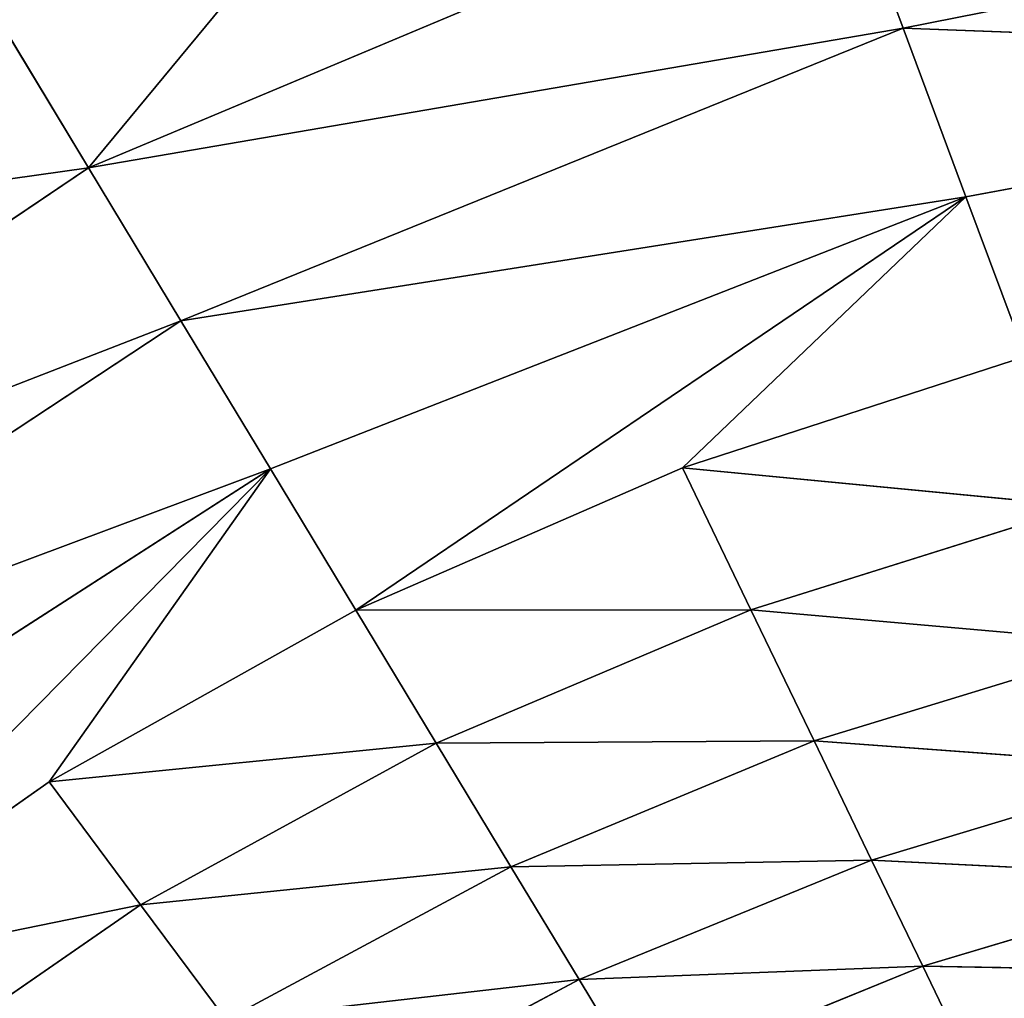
# Model space of a CAD drawing. Extents: x 0 to 500, y 0 to 420.
# Tile 79 of 256: x 32.33 to 34.37, y 319.65 to 321.67. Entities that reach past the tile are written whole.
import ezdxf

# ---------------------------------------------------------------- set-up
doc = ezdxf.new("R2010")
doc.units = 0
doc.header["$LTSCALE"] = 25.4
doc.layers.get('0').update_dxf_attribs({"linetype": 'CONTINUOUS'})

# ---------------------------------------------------------------- blocks, each defined once
blk = doc.blocks.new('5902539864175_-_S_STL')
at = {"color": 0}
for p, q in [((31.5434, 102.7832, 98.7636), (32.4753, 102.6383, 98.6323)), ((31.5434, 102.7832, 98.7636), (32.4753, 102.6383, 98.6323)), ((32.4753, 102.6383, 98.6323), (32.279, 102.7735, 98.3077)), ((32.4753, 102.6383, 98.6323), (32.279, 102.7735, 98.3077)), ((33.0639, 102.7627, 97.9211), (32.4753, 102.6383, 98.6323)), ((33.0639, 102.7627, 97.9211), (32.4753, 102.6383, 98.6323)), ((32.6672, 102.4711, 98.9496), (31.1097, 102.668, 99.5542)), ((32.4753, 102.6383, 98.6323), (31.1097, 102.668, 99.5542)), ((32.6672, 102.4711, 98.9496), (31.1097, 102.668, 99.5542)), ((32.4753, 102.6383, 98.6323), (31.1097, 102.668, 99.5542)), ((34.0292, 102.6016, 97.98), (32.4753, 102.6383, 98.6323)), ((32.4753, 102.6383, 98.6323), (34.1645, 102.417, 98.3429)), ((34.0292, 102.6016, 97.98), (32.4753, 102.6383, 98.6323)), ((32.4753, 102.6383, 98.6323), (34.1645, 102.417, 98.3429)), ((32.4753, 102.6383, 98.6323), (32.6672, 102.4711, 98.9496)), ((32.4753, 102.6383, 98.6323), (32.6672, 102.4711, 98.9496)), ((34.0292, 102.6016, 97.98), (34.1645, 102.417, 98.3429)), ((34.0292, 102.6016, 97.98), (34.1645, 102.417, 98.3429)), ((31.3497, 102.5149, 99.818), (32.6672, 102.4711, 98.9496)), ((31.3497, 102.5149, 99.818), (32.6672, 102.4711, 98.9496)), ((31.3497, 102.5149, 99.818), (32.8526, 102.2729, 99.2564)), ((31.3497, 102.5149, 99.818), (32.8526, 102.2729, 99.2564)), ((32.8526, 102.2729, 99.2564), (32.6672, 102.4711, 98.9496)), ((32.8526, 102.2729, 99.2564), (32.6672, 102.4711, 98.9496)), ((34.2948, 102.1981, 98.6922), (32.6672, 102.4711, 98.9496)), ((34.1645, 102.417, 98.3429), (32.6672, 102.4711, 98.9496)), ((34.2948, 102.1981, 98.6922), (32.6672, 102.4711, 98.9496)), ((34.1645, 102.417, 98.3429), (32.6672, 102.4711, 98.9496)), ((35.7787, 102.3539, 98.0233), (34.1645, 102.417, 98.3429)), ((34.1645, 102.417, 98.3429), (35.8467, 102.1106, 98.4055)), ((35.7787, 102.3539, 98.0233), (34.1645, 102.417, 98.3429)), ((34.1645, 102.417, 98.3429), (35.8467, 102.1106, 98.4055)), ((34.1645, 102.417, 98.3429), (34.2948, 102.1981, 98.6922)), ((34.1645, 102.417, 98.3429), (34.2948, 102.1981, 98.6922)), ((32.8526, 102.2729, 99.2564), (31.5824, 102.3335, 100.0738)), ((32.8526, 102.2729, 99.2564), (31.5824, 102.3335, 100.0738)), ((32.8526, 102.2729, 99.2564), (31.8056, 102.1249, 100.3192)), ((32.8526, 102.2729, 99.2564), (31.8056, 102.1249, 100.3192)), ((32.8526, 102.2729, 99.2564), (32.3935, 102.0875, 99.9052)), ((32.8526, 102.2729, 99.2564), (32.3935, 102.0875, 99.9052)), ((33.0297, 102.0452, 99.5492), (32.8526, 102.2729, 99.2564)), ((32.8526, 102.2729, 99.2564), (34.2948, 102.1981, 98.6922)), ((32.8526, 102.2729, 99.2564), (34.2948, 102.1981, 98.6922)), ((33.0297, 102.0452, 99.5492), (32.8526, 102.2729, 99.2564)), ((33.0297, 102.0452, 99.5492), (34.2948, 102.1981, 98.6922)), ((33.0297, 102.0452, 99.5492), (34.2948, 102.1981, 98.6922)), ((34.2948, 102.1981, 98.6922), (33.7071, 101.9982, 99.2542)), ((34.2948, 102.1981, 98.6922), (33.7071, 101.9982, 99.2542)), ((34.4184, 101.9467, 99.0238), (34.2948, 102.1981, 98.6922)), ((35.8467, 102.1106, 98.4055), (34.2948, 102.1981, 98.6922)), ((34.4184, 101.9467, 99.0238), (34.2948, 102.1981, 98.6922)), ((35.8467, 102.1106, 98.4055), (34.2948, 102.1981, 98.6922)), ((32.5835, 101.8437, 100.1604), (31.8056, 102.1249, 100.3192)), ((32.3935, 102.0875, 99.9052), (31.8056, 102.1249, 100.3192)), ((32.5835, 101.8437, 100.1604), (31.8056, 102.1249, 100.3192)), ((32.3935, 102.0875, 99.9052), (31.8056, 102.1249, 100.3192)), ((32.3935, 102.0875, 99.9052), (33.0297, 102.0452, 99.5492)), ((32.3935, 102.0875, 99.9052), (33.1965, 101.7901, 99.825)), ((32.3935, 102.0875, 99.9052), (33.0297, 102.0452, 99.5492)), ((32.3935, 102.0875, 99.9052), (33.1965, 101.7901, 99.825)), ((32.3935, 102.0875, 99.9052), (32.5835, 101.8437, 100.1604)), ((32.3935, 102.0875, 99.9052), (32.5835, 101.8437, 100.1604)), ((33.0297, 102.0452, 99.5492), (33.7071, 101.9982, 99.2542)), ((33.1965, 101.7901, 99.825), (33.0297, 102.0452, 99.5492)), ((33.1965, 101.7901, 99.825), (33.0297, 102.0452, 99.5492)), ((33.849, 101.7307, 99.5484), (33.0297, 102.0452, 99.5492)), ((33.849, 101.7307, 99.5484), (33.0297, 102.0452, 99.5492)), ((33.0297, 102.0452, 99.5492), (33.7071, 101.9982, 99.2542)), ((33.7071, 101.9982, 99.2542), (34.4184, 101.9467, 99.0238)), ((33.849, 101.7307, 99.5484), (33.7071, 101.9982, 99.2542)), ((33.849, 101.7307, 99.5484), (33.7071, 101.9982, 99.2542)), ((34.534, 101.6655, 99.3338), (33.7071, 101.9982, 99.2542)), ((34.534, 101.6655, 99.3338), (33.7071, 101.9982, 99.2542)), ((33.7071, 101.9982, 99.2542), (34.4184, 101.9467, 99.0238)), ((32.0172, 101.8909, 100.5517), (32.5835, 101.8437, 100.1604)), ((32.0172, 101.8909, 100.5517), (32.5835, 101.8437, 100.1604)), ((32.7608, 101.5759, 100.3985), (32.5835, 101.8437, 100.1604)), ((32.7608, 101.5759, 100.3985), (32.5835, 101.8437, 100.1604)), ((33.3514, 101.5104, 100.0812), (32.5835, 101.8437, 100.1604)), ((33.1965, 101.7901, 99.825), (32.5835, 101.8437, 100.1604)), ((33.3514, 101.5104, 100.0812), (32.5835, 101.8437, 100.1604)), ((33.1965, 101.7901, 99.825), (32.5835, 101.8437, 100.1604)), ((33.849, 101.7307, 99.5484), (33.1965, 101.7901, 99.825)), ((33.1965, 101.7901, 99.825), (33.9802, 101.4375, 99.8203)), ((33.849, 101.7307, 99.5484), (33.1965, 101.7901, 99.825)), ((33.1965, 101.7901, 99.825), (33.9802, 101.4375, 99.8203)), ((33.1965, 101.7901, 99.825), (33.3514, 101.5104, 100.0812)), ((33.1965, 101.7901, 99.825), (33.3514, 101.5104, 100.0812)), ((34.534, 101.6655, 99.3338), (33.849, 101.7307, 99.5484)), ((33.849, 101.7307, 99.5484), (34.6402, 101.3578, 99.6187)), ((33.849, 101.7307, 99.5484), (34.6402, 101.3578, 99.6187)), ((33.849, 101.7307, 99.5484), (33.9802, 101.4375, 99.8203)), ((33.849, 101.7307, 99.5484), (33.9802, 101.4375, 99.8203)), ((34.534, 101.6655, 99.3338), (33.849, 101.7307, 99.5484)), ((32.7608, 101.5759, 100.3985), (33.3514, 101.5104, 100.0812)), ((32.7608, 101.5759, 100.3985), (33.3514, 101.5104, 100.0812)), ((32.7608, 101.5759, 100.3985), (33.4931, 101.2091, 100.3154)), ((32.7608, 101.5759, 100.3985), (33.4931, 101.2091, 100.3154)), ((33.4931, 101.2091, 100.3154), (33.3514, 101.5104, 100.0812)), ((33.4931, 101.2091, 100.3154), (33.3514, 101.5104, 100.0812)), ((34.0994, 101.1223, 100.0674), (33.3514, 101.5104, 100.0812)), ((33.9802, 101.4375, 99.8203), (33.3514, 101.5104, 100.0812)), ((34.0994, 101.1223, 100.0674), (33.3514, 101.5104, 100.0812)), ((33.9802, 101.4375, 99.8203), (33.3514, 101.5104, 100.0812)), ((34.6402, 101.3578, 99.6187), (33.9802, 101.4375, 99.8203)), ((33.9802, 101.4375, 99.8203), (34.7361, 101.0275, 99.8759)), ((34.6402, 101.3578, 99.6187), (33.9802, 101.4375, 99.8203)), ((33.9802, 101.4375, 99.8203), (34.7361, 101.0275, 99.8759)), ((33.9802, 101.4375, 99.8203), (34.0994, 101.1223, 100.0674)), ((33.9802, 101.4375, 99.8203), (34.0994, 101.1223, 100.0674)), ((32.9238, 101.2872, 100.6173), (33.4931, 101.2091, 100.3154)), ((32.9238, 101.2872, 100.6173), (33.4931, 101.2091, 100.3154)), ((33.4931, 101.2091, 100.3154), (34.0994, 101.1223, 100.0674)), ((33.4931, 101.2091, 100.3154), (34.0994, 101.1223, 100.0674)), ((33.4931, 101.2091, 100.3154), (34.2057, 100.7889, 100.2877)), ((33.6204, 100.8897, 100.5259), (33.4931, 101.2091, 100.3154)), ((33.6204, 100.8897, 100.5259), (33.4931, 101.2091, 100.3154)), ((33.4931, 101.2091, 100.3154), (34.2057, 100.7889, 100.2877)), ((34.2057, 100.7889, 100.2877), (34.0994, 101.1223, 100.0674)), ((34.2057, 100.7889, 100.2877), (34.0994, 101.1223, 100.0674)), ((34.8209, 100.6789, 100.1033), (34.0994, 101.1223, 100.0674)), ((34.7361, 101.0275, 99.8759), (34.0994, 101.1223, 100.0674)), ((34.8209, 100.6789, 100.1033), (34.0994, 101.1223, 100.0674)), ((34.7361, 101.0275, 99.8759), (34.0994, 101.1223, 100.0674)), ((33.6204, 100.8897, 100.5259), (34.2057, 100.7889, 100.2877)), ((33.6204, 100.8897, 100.5259), (34.2057, 100.7889, 100.2877)), ((34.2057, 100.7889, 100.2877), (34.8209, 100.6789, 100.1033)), ((34.2057, 100.7889, 100.2877), (34.8209, 100.6789, 100.1033)), ((34.2057, 100.7889, 100.2877), (34.894, 100.3163, 100.2994)), ((34.2985, 100.4413, 100.48), (34.2057, 100.7889, 100.2877)), ((34.2985, 100.4413, 100.48), (34.2057, 100.7889, 100.2877)), ((34.2057, 100.7889, 100.2877), (34.894, 100.3163, 100.2994))]:
    blk.add_line(p, q, dxfattribs=at)
mesh = blk.add_polyface(dxfattribs=at)
corners = [(31.1097, 102.668, 99.5542), (32.4753, 102.6383, 98.6323), (31.5434, 102.7832, 98.7636)]
mesh.append_faces([[corners[k] for k in face] for face in [(0, 1, 2)]], dxfattribs={"color": 0})
mesh = blk.add_polyface(dxfattribs=at)
corners = [(31.5434, 102.7832, 98.7636), (32.4753, 102.6383, 98.6323), (32.279, 102.7735, 98.3077)]
mesh.append_faces([[corners[k] for k in face] for face in [(0, 1, 2)]], dxfattribs={"color": 0})
mesh = blk.add_polyface(dxfattribs=at)
corners = [(32.4753, 102.6383, 98.6323), (33.0639, 102.7627, 97.9211), (32.279, 102.7735, 98.3077)]
mesh.append_faces([[corners[k] for k in face] for face in [(0, 1, 2)]], dxfattribs={"color": 0})
mesh = blk.add_polyface(dxfattribs=at)
corners = [(32.4753, 102.6383, 98.6323), (34.0292, 102.6016, 97.98), (33.0639, 102.7627, 97.9211)]
mesh.append_faces([[corners[k] for k in face] for face in [(0, 1, 2)]], dxfattribs={"color": 0})
mesh = blk.add_polyface(dxfattribs=at)
corners = [(31.3497, 102.5149, 99.818), (32.6672, 102.4711, 98.9496), (31.1097, 102.668, 99.5542)]
mesh.append_faces([[corners[k] for k in face] for face in [(0, 1, 2)]], dxfattribs={"color": 0})
mesh = blk.add_polyface(dxfattribs=at)
corners = [(31.1097, 102.668, 99.5542), (32.6672, 102.4711, 98.9496), (32.4753, 102.6383, 98.6323)]
mesh.append_faces([[corners[k] for k in face] for face in [(0, 1, 2)]], dxfattribs={"color": 0})
mesh = blk.add_polyface(dxfattribs=at)
corners = [(32.4753, 102.6383, 98.6323), (34.1645, 102.417, 98.3429), (34.0292, 102.6016, 97.98)]
mesh.append_faces([[corners[k] for k in face] for face in [(0, 1, 2)]], dxfattribs={"color": 0})
mesh = blk.add_polyface(dxfattribs=at)
corners = [(32.6672, 102.4711, 98.9496), (34.1645, 102.417, 98.3429), (32.4753, 102.6383, 98.6323)]
mesh.append_faces([[corners[k] for k in face] for face in [(0, 1, 2)]], dxfattribs={"color": 0})
mesh = blk.add_polyface(dxfattribs=at)
corners = [(34.1645, 102.417, 98.3429), (35.7787, 102.3539, 98.0233), (34.0292, 102.6016, 97.98)]
mesh.append_faces([[corners[k] for k in face] for face in [(0, 1, 2)]], dxfattribs={"color": 0})
mesh = blk.add_polyface(dxfattribs=at)
corners = [(31.3497, 102.5149, 99.818), (32.8526, 102.2729, 99.2564), (32.6672, 102.4711, 98.9496)]
mesh.append_faces([[corners[k] for k in face] for face in [(0, 1, 2)]], dxfattribs={"color": 0})
mesh = blk.add_polyface(dxfattribs=at)
corners = [(31.5824, 102.3335, 100.0738), (32.8526, 102.2729, 99.2564), (31.3497, 102.5149, 99.818)]
mesh.append_faces([[corners[k] for k in face] for face in [(0, 1, 2)]], dxfattribs={"color": 0})
mesh = blk.add_polyface(dxfattribs=at)
corners = [(32.8526, 102.2729, 99.2564), (34.2948, 102.1981, 98.6922), (32.6672, 102.4711, 98.9496)]
mesh.append_faces([[corners[k] for k in face] for face in [(0, 1, 2)]], dxfattribs={"color": 0})
mesh = blk.add_polyface(dxfattribs=at)
corners = [(32.6672, 102.4711, 98.9496), (34.2948, 102.1981, 98.6922), (34.1645, 102.417, 98.3429)]
mesh.append_faces([[corners[k] for k in face] for face in [(0, 1, 2)]], dxfattribs={"color": 0})
mesh = blk.add_polyface(dxfattribs=at)
corners = [(35.8467, 102.1106, 98.4055), (35.7787, 102.3539, 98.0233), (34.1645, 102.417, 98.3429)]
mesh.append_faces([[corners[k] for k in face] for face in [(0, 1, 2)]], dxfattribs={"color": 0})
mesh = blk.add_polyface(dxfattribs=at)
corners = [(34.2948, 102.1981, 98.6922), (35.8467, 102.1106, 98.4055), (34.1645, 102.417, 98.3429)]
mesh.append_faces([[corners[k] for k in face] for face in [(0, 1, 2)]], dxfattribs={"color": 0})
mesh = blk.add_polyface(dxfattribs=at)
corners = [(31.8056, 102.1249, 100.3192), (32.8526, 102.2729, 99.2564), (31.5824, 102.3335, 100.0738)]
mesh.append_faces([[corners[k] for k in face] for face in [(0, 1, 2)]], dxfattribs={"color": 0})
mesh = blk.add_polyface(dxfattribs=at)
corners = [(31.8056, 102.1249, 100.3192), (32.3935, 102.0875, 99.9052), (32.8526, 102.2729, 99.2564)]
mesh.append_faces([[corners[k] for k in face] for face in [(0, 1, 2)]], dxfattribs={"color": 0})
mesh = blk.add_polyface(dxfattribs=at)
corners = [(32.3935, 102.0875, 99.9052), (33.0297, 102.0452, 99.5492), (32.8526, 102.2729, 99.2564)]
mesh.append_faces([[corners[k] for k in face] for face in [(0, 1, 2)]], dxfattribs={"color": 0})
mesh = blk.add_polyface(dxfattribs=at)
corners = [(33.0297, 102.0452, 99.5492), (34.2948, 102.1981, 98.6922), (32.8526, 102.2729, 99.2564)]
mesh.append_faces([[corners[k] for k in face] for face in [(0, 1, 2)]], dxfattribs={"color": 0})
mesh = blk.add_polyface(dxfattribs=at)
corners = [(33.0297, 102.0452, 99.5492), (33.7071, 101.9982, 99.2542), (34.2948, 102.1981, 98.6922)]
mesh.append_faces([[corners[k] for k in face] for face in [(0, 1, 2)]], dxfattribs={"color": 0})
mesh = blk.add_polyface(dxfattribs=at)
corners = [(33.7071, 101.9982, 99.2542), (34.4184, 101.9467, 99.0238), (34.2948, 102.1981, 98.6922)]
mesh.append_faces([[corners[k] for k in face] for face in [(0, 1, 2)]], dxfattribs={"color": 0})
mesh = blk.add_polyface(dxfattribs=at)
corners = [(34.4184, 101.9467, 99.0238), (35.8467, 102.1106, 98.4055), (34.2948, 102.1981, 98.6922)]
mesh.append_faces([[corners[k] for k in face] for face in [(0, 1, 2)]], dxfattribs={"color": 0})
mesh = blk.add_polyface(dxfattribs=at)
corners = [(32.0172, 101.8909, 100.5517), (32.5835, 101.8437, 100.1604), (31.8056, 102.1249, 100.3192)]
mesh.append_faces([[corners[k] for k in face] for face in [(0, 1, 2)]], dxfattribs={"color": 0})
mesh = blk.add_polyface(dxfattribs=at)
corners = [(31.8056, 102.1249, 100.3192), (32.5835, 101.8437, 100.1604), (32.3935, 102.0875, 99.9052)]
mesh.append_faces([[corners[k] for k in face] for face in [(0, 1, 2)]], dxfattribs={"color": 0})
mesh = blk.add_polyface(dxfattribs=at)
corners = [(32.3935, 102.0875, 99.9052), (33.1965, 101.7901, 99.825), (33.0297, 102.0452, 99.5492)]
mesh.append_faces([[corners[k] for k in face] for face in [(0, 1, 2)]], dxfattribs={"color": 0})
mesh = blk.add_polyface(dxfattribs=at)
corners = [(32.5835, 101.8437, 100.1604), (33.1965, 101.7901, 99.825), (32.3935, 102.0875, 99.9052)]
mesh.append_faces([[corners[k] for k in face] for face in [(0, 1, 2)]], dxfattribs={"color": 0})
mesh = blk.add_polyface(dxfattribs=at)
corners = [(33.1965, 101.7901, 99.825), (33.849, 101.7307, 99.5484), (33.0297, 102.0452, 99.5492)]
mesh.append_faces([[corners[k] for k in face] for face in [(0, 1, 2)]], dxfattribs={"color": 0})
mesh = blk.add_polyface(dxfattribs=at)
corners = [(33.0297, 102.0452, 99.5492), (33.849, 101.7307, 99.5484), (33.7071, 101.9982, 99.2542)]
mesh.append_faces([[corners[k] for k in face] for face in [(0, 1, 2)]], dxfattribs={"color": 0})
mesh = blk.add_polyface(dxfattribs=at)
corners = [(33.849, 101.7307, 99.5484), (34.534, 101.6655, 99.3338), (33.7071, 101.9982, 99.2542)]
mesh.append_faces([[corners[k] for k in face] for face in [(0, 1, 2)]], dxfattribs={"color": 0})
mesh = blk.add_polyface(dxfattribs=at)
corners = [(34.534, 101.6655, 99.3338), (34.4184, 101.9467, 99.0238), (33.7071, 101.9982, 99.2542)]
mesh.append_faces([[corners[k] for k in face] for face in [(0, 1, 2)]], dxfattribs={"color": 0})
mesh = blk.add_polyface(dxfattribs=at)
corners = [(32.0172, 101.8909, 100.5517), (32.7608, 101.5759, 100.3985), (32.5835, 101.8437, 100.1604)]
mesh.append_faces([[corners[k] for k in face] for face in [(0, 1, 2)]], dxfattribs={"color": 0})
mesh = blk.add_polyface(dxfattribs=at)
corners = [(32.7608, 101.5759, 100.3985), (33.3514, 101.5104, 100.0812), (32.5835, 101.8437, 100.1604)]
mesh.append_faces([[corners[k] for k in face] for face in [(0, 1, 2)]], dxfattribs={"color": 0})
mesh = blk.add_polyface(dxfattribs=at)
corners = [(32.5835, 101.8437, 100.1604), (33.3514, 101.5104, 100.0812), (33.1965, 101.7901, 99.825)]
mesh.append_faces([[corners[k] for k in face] for face in [(0, 1, 2)]], dxfattribs={"color": 0})
mesh = blk.add_polyface(dxfattribs=at)
corners = [(33.1965, 101.7901, 99.825), (33.9802, 101.4375, 99.8203), (33.849, 101.7307, 99.5484)]
mesh.append_faces([[corners[k] for k in face] for face in [(0, 1, 2)]], dxfattribs={"color": 0})
mesh = blk.add_polyface(dxfattribs=at)
corners = [(33.3514, 101.5104, 100.0812), (33.9802, 101.4375, 99.8203), (33.1965, 101.7901, 99.825)]
mesh.append_faces([[corners[k] for k in face] for face in [(0, 1, 2)]], dxfattribs={"color": 0})
mesh = blk.add_polyface(dxfattribs=at)
corners = [(34.6402, 101.3578, 99.6187), (34.534, 101.6655, 99.3338), (33.849, 101.7307, 99.5484)]
mesh.append_faces([[corners[k] for k in face] for face in [(0, 1, 2)]], dxfattribs={"color": 0})
mesh = blk.add_polyface(dxfattribs=at)
corners = [(33.9802, 101.4375, 99.8203), (34.6402, 101.3578, 99.6187), (33.849, 101.7307, 99.5484)]
mesh.append_faces([[corners[k] for k in face] for face in [(0, 1, 2)]], dxfattribs={"color": 0})
mesh = blk.add_polyface(dxfattribs=at)
corners = [(32.7608, 101.5759, 100.3985), (33.4931, 101.2091, 100.3154), (33.3514, 101.5104, 100.0812)]
mesh.append_faces([[corners[k] for k in face] for face in [(0, 1, 2)]], dxfattribs={"color": 0})
mesh = blk.add_polyface(dxfattribs=at)
corners = [(32.9238, 101.2872, 100.6173), (33.4931, 101.2091, 100.3154), (32.7608, 101.5759, 100.3985)]
mesh.append_faces([[corners[k] for k in face] for face in [(0, 1, 2)]], dxfattribs={"color": 0})
mesh = blk.add_polyface(dxfattribs=at)
corners = [(33.4931, 101.2091, 100.3154), (34.0994, 101.1223, 100.0674), (33.3514, 101.5104, 100.0812)]
mesh.append_faces([[corners[k] for k in face] for face in [(0, 1, 2)]], dxfattribs={"color": 0})
mesh = blk.add_polyface(dxfattribs=at)
corners = [(34.0994, 101.1223, 100.0674), (33.9802, 101.4375, 99.8203), (33.3514, 101.5104, 100.0812)]
mesh.append_faces([[corners[k] for k in face] for face in [(0, 1, 2)]], dxfattribs={"color": 0})
mesh = blk.add_polyface(dxfattribs=at)
corners = [(34.7361, 101.0275, 99.8759), (34.6402, 101.3578, 99.6187), (33.9802, 101.4375, 99.8203)]
mesh.append_faces([[corners[k] for k in face] for face in [(0, 1, 2)]], dxfattribs={"color": 0})
mesh = blk.add_polyface(dxfattribs=at)
corners = [(34.7361, 101.0275, 99.8759), (33.9802, 101.4375, 99.8203), (34.0994, 101.1223, 100.0674)]
mesh.append_faces([[corners[k] for k in face] for face in [(0, 1, 2)]], dxfattribs={"color": 0})
mesh = blk.add_polyface(dxfattribs=at)
corners = [(33.6204, 100.8897, 100.5259), (33.4931, 101.2091, 100.3154), (32.9238, 101.2872, 100.6173)]
mesh.append_faces([[corners[k] for k in face] for face in [(0, 1, 2)]], dxfattribs={"color": 0})
mesh = blk.add_polyface(dxfattribs=at)
corners = [(34.2057, 100.7889, 100.2877), (34.0994, 101.1223, 100.0674), (33.4931, 101.2091, 100.3154)]
mesh.append_faces([[corners[k] for k in face] for face in [(0, 1, 2)]], dxfattribs={"color": 0})
mesh = blk.add_polyface(dxfattribs=at)
corners = [(34.2057, 100.7889, 100.2877), (33.4931, 101.2091, 100.3154), (33.6204, 100.8897, 100.5259)]
mesh.append_faces([[corners[k] for k in face] for face in [(0, 1, 2)]], dxfattribs={"color": 0})
mesh = blk.add_polyface(dxfattribs=at)
corners = [(34.8209, 100.6789, 100.1033), (34.0994, 101.1223, 100.0674), (34.2057, 100.7889, 100.2877)]
mesh.append_faces([[corners[k] for k in face] for face in [(0, 1, 2)]], dxfattribs={"color": 0})
mesh = blk.add_polyface(dxfattribs=at)
corners = [(34.8209, 100.6789, 100.1033), (34.7361, 101.0275, 99.8759), (34.0994, 101.1223, 100.0674)]
mesh.append_faces([[corners[k] for k in face] for face in [(0, 1, 2)]], dxfattribs={"color": 0})
mesh = blk.add_polyface(dxfattribs=at)
corners = [(34.2985, 100.4413, 100.48), (34.2057, 100.7889, 100.2877), (33.6204, 100.8897, 100.5259)]
mesh.append_faces([[corners[k] for k in face] for face in [(0, 1, 2)]], dxfattribs={"color": 0})
mesh = blk.add_polyface(dxfattribs=at)
corners = [(34.894, 100.3163, 100.2994), (34.8209, 100.6789, 100.1033), (34.2057, 100.7889, 100.2877)]
mesh.append_faces([[corners[k] for k in face] for face in [(0, 1, 2)]], dxfattribs={"color": 0})
mesh = blk.add_polyface(dxfattribs=at)
corners = [(34.894, 100.3163, 100.2994), (34.2057, 100.7889, 100.2877), (34.2985, 100.4413, 100.48)]
mesh.append_faces([[corners[k] for k in face] for face in [(0, 1, 2)]], dxfattribs={"color": 0})
mesh = blk.add_polyface(dxfattribs=at)
corners = [(34.9553, 99.9442, 100.4637), (34.894, 100.3163, 100.2994), (34.2985, 100.4413, 100.48)]
mesh.append_faces([[corners[k] for k in face] for face in [(0, 1, 2)]], dxfattribs={"color": 0})

msp = doc.modelspace()

# ---------------------------------------------------------------- block references
at = {"color": 254, "extrusion": (0, -1, -5.55112e-17)}
msp.add_blockref('5902539864175_-_S_STL', (0, 0, -420), dxfattribs=at)

doc.saveas('drawing.dxf')
